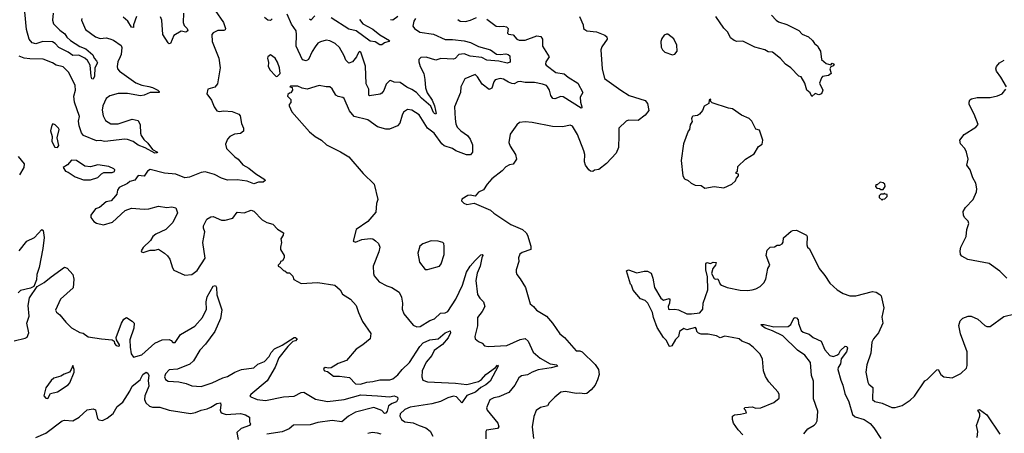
# Model space of a CAD drawing. Extents: x 2293878 to 2522763, y 823964 to 1006972.
# Tile 161 of 256: x 2344099 to 2352372, y 947599 to 951079. Entities that reach past the tile are written whole.
import ezdxf

# ---------------------------------------------------------------- set-up
doc = ezdxf.new("R2010")
doc.units = 0

msp = doc.modelspace()

# ---------------------------------------------------------------- linework, layer by layer
at = {"layer": '0CON20XD'}
for points in [[(2344379.1, 951135), (2344373.8, 951075), (2344382.3, 951045), (2344435, 950991.5), (2344478.8, 950958.8), (2344495, 950932.5), (2344526.9, 950905), (2344603.4, 950853.4), (2344655, 950834.6), (2344712.6, 950782.6), (2344725.4, 950755), (2344745, 950733.3), (2344751.6, 950715), (2344728.7, 950675), (2344727, 950603), (2344715, 950578.8), (2344705, 950580), (2344698.8, 950605), (2344691.1, 950695), (2344668.8, 950735), (2344646.3, 950756.3), (2344595, 950779.5), (2344545, 950777.4), (2344506, 950806), (2344428.7, 950845), (2344398, 950878), (2344375, 950891.6), (2344293.6, 950896.4), (2344235, 950876.2), (2344202.2, 950885), (2344177.5, 950915), (2344155.7, 950995.7), (2344134.2, 951235)], [(2344621.7, 951088.3), (2344618.8, 951075), (2344651.4, 950995), (2344736, 950935), (2344775, 950921.8), (2344825, 950925.4), (2344857.5, 950917.5), (2344886.1, 950906.1), (2344950.3, 950860.3), (2344958, 950845), (2344951.8, 950785), (2344944.1, 950765.9), (2344924.4, 950725), (2344918.1, 950685), (2344920.6, 950665), (2344937.1, 950645), (2345075, 950548.9), (2345125, 950526.7), (2345185, 950518.1), (2345215, 950507.5), (2345260, 950485), (2345270, 950475), (2345270, 950465), (2345195, 950467.5), (2345145.4, 950444.6), (2345115, 950439.1), (2345005, 950457.2), (2344925, 950458.7), (2344855, 950437.5), (2344824.4, 950415), (2344796.9, 950353.1), (2344792.2, 950317.8), (2344798.9, 950268.9), (2344820.2, 950230.2), (2344865, 950201.6), (2344926.3, 950203.7), (2345045, 950241.1), (2345095, 950230), (2345111.1, 950195), (2345113.5, 950125), (2345119.4, 950105), (2345140.7, 950070.7), (2345175, 950040), (2345215.8, 949985.8), (2345257.5, 949965), (2345252.5, 949957.5), (2345235, 949956.7), (2345151.8, 950001.8), (2345095, 950023.5), (2345053.3, 950055), (2345005, 950070.6), (2344983, 950073), (2344815, 950052.9), (2344775, 950061.9), (2344745, 950058.9), (2344635, 950105.6), (2344617.6, 950127.6), (2344599.4, 950185), (2344594.1, 950225.9), (2344600.8, 950265), (2344559.2, 950385), (2344554.6, 950435), (2344567.1, 950485), (2344564.6, 950525), (2344512.9, 950635), (2344465, 950681.9), (2344405, 950697.5), (2344375, 950715.4), (2344295.8, 950745.8), (2344185, 950748.2), (2344136, 950756), (2344095, 950771.1)], [(2345740.8, 951155), (2345810, 951055), (2345827.8, 951005), (2345825.4, 950994.6), (2345815, 950988.1), (2345763, 950987), (2345725, 950968.8), (2345714.5, 950955.5), (2345715.5, 950895), (2345772.2, 950755), (2345783.3, 950675), (2345761.3, 950538.7), (2345738.3, 950511.7), (2345680, 950495), (2345670, 950455), (2345711.2, 950401.2), (2345732, 950345), (2345755, 950311.2), (2345775, 950305.8), (2345815, 950311.4), (2345885, 950306.4), (2345938.8, 950285), (2345950.3, 950270.3), (2345962.9, 950205), (2345980, 950165), (2345978.3, 950141.7), (2345955, 950122.5), (2345905, 950114.5), (2345865, 950095.7), (2345844.4, 950075), (2345828.9, 950031.1), (2345835.8, 949995), (2345907.1, 949925), (2345935, 949904.4), (2345975, 949856.9), (2346025, 949829.1), (2346082.4, 949782.4), (2346160, 949735), (2346162.5, 949725), (2346145, 949713.3), (2346105, 949712.5), (2346065, 949696.7), (2346009.1, 949719.1), (2345925, 949732.3), (2345845, 949729.6), (2345795, 949745.4), (2345736.9, 949776.9), (2345658.1, 949798.1), (2345625, 949794.6), (2345525, 949754.6), (2345485, 949747.7), (2345410.5, 949780.5), (2345315, 949786.7), (2345195, 949820), (2345173.8, 949805), (2345145, 949763.8), (2345095, 949767.1), (2345065, 949730), (2345025, 949717.5), (2345005, 949700), (2344935, 949666.7), (2344921.2, 949645), (2344915, 949610), (2344905, 949597.5)], [(2345080, 951105), (2345056.1, 951036.1), (2345055, 951012.5), (2345037, 951017), (2345006.7, 951066.7), (2344969.3, 951099.3)], [(2345475.8, 951135), (2345472.9, 951055), (2345481.1, 951031.1), (2345505.5, 951005), (2345511.1, 950985), (2345495, 950972.5), (2345455, 950981.4), (2345395, 950945.8), (2345365, 950878.8), (2345355, 950876.2), (2345345, 950883.3), (2345300.6, 950955), (2345292.5, 951075), (2345282.4, 951102.4)], [(2346219.2, 951085), (2346205, 951072.7), (2346185, 951074.7), (2346155, 951096.7)], [(2347425, 951088.5), (2347410, 951065), (2347403.1, 951025), (2347415, 951004.3), (2347460, 950975), (2347575, 950955.9), (2347675, 950911.4), (2347735, 950912.5), (2347835, 950901.8), (2347885.9, 950885.9), (2347955, 950853.8), (2348055.8, 950825.8), (2348105, 950789.7), (2348135, 950785.9), (2348185, 950791.8), (2348204, 950785), (2348217.5, 950775), (2348218.9, 950721.1), (2348195, 950712.1), (2348125, 950730.4), (2348025, 950738), (2347981.2, 950761.2), (2347885, 950771.3), (2347835, 950792.3), (2347790, 950785), (2347758.2, 950751.8), (2347745, 950745.6), (2347636.5, 950753.5), (2347595, 950739.4), (2347515, 950764.2), (2347470, 950760), (2347453.8, 950745), (2347452, 950725), (2347464.3, 950685), (2347494.4, 950625), (2347504.4, 950575), (2347508.5, 950505), (2347523.5, 950463.5), (2347565, 950402), (2347585.2, 950355.2), (2347593.6, 950313.6), (2347599.1, 950290.9), (2347595, 950284.3), (2347585, 950289.4), (2347575, 950299.2), (2347552.7, 950352.7), (2347475, 950418), (2347433.8, 950465), (2347395, 950491.8), (2347350.8, 950510.8), (2347295, 950550.6), (2347245, 950552.9), (2347215, 950566.2), (2347205, 950563.8), (2347177.1, 950535), (2347158.2, 950481.8), (2347140.6, 950459.4), (2347127.5, 950452.5), (2347038.3, 950438.3), (2347033.5, 950445), (2347033.5, 950495), (2347011.3, 950538.7), (2347005, 950687.5), (2346965, 950806.2), (2346955, 950810), (2346945, 950802.5), (2346928, 950765), (2346895.8, 950725), (2346865, 950713.8), (2346838, 950738), (2346825.4, 950775), (2346786.9, 950845), (2346748.7, 950878.7), (2346705, 950900.8), (2346675, 950907.8), (2346625, 950893.1), (2346605, 950880), (2346580.5, 950849.5), (2346555, 950812.5), (2346525, 950744.3), (2346505, 950733.5), (2346475, 950741.1), (2346422.9, 950855), (2346426.1, 950955), (2346421.2, 950985), (2346382.3, 951042.3), (2346346.5, 951125)], [(2348025, 951081.9), (2348103.6, 951023.6), (2348129.3, 951020.7), (2348165, 951025.5), (2348188.7, 951018.7), (2348203.3, 951005), (2348198, 950965), (2348205, 950956.2), (2348245, 950950), (2348275, 950915.7), (2348295, 950907.3), (2348345, 950905.4), (2348445, 950943.5), (2348478, 950938), (2348490.9, 950915), (2348492.2, 950855), (2348546.7, 950765), (2348519.2, 950725), (2348517.1, 950705), (2348522.9, 950695), (2348605, 950635.5), (2348674.3, 950624.3), (2348708.8, 950595), (2348789.5, 950545), (2348830, 950465), (2348808.3, 950428.3), (2348810, 950385), (2348823.8, 950345), (2348823, 950337), (2348815.6, 950334.4), (2348665, 950430.6), (2348645, 950432.2), (2348595, 950411.7), (2348578.7, 950415), (2348561, 950441), (2348549.9, 950485), (2348535, 950514.1), (2348525, 950525.2), (2348490.6, 950535), (2348425, 950550.2), (2348345, 950550.4), (2348305, 950558.1), (2348285, 950555.5), (2348255, 950540.5), (2348235, 950541.8), (2348205, 950552.7), (2348165, 950578.5), (2348135, 950584.5), (2348095, 950573.1), (2348081.8, 950555), (2348066.2, 950503.8), (2348045, 950492.5), (2347985.3, 950535.3), (2347945, 950598), (2347925, 950618.8), (2347839.5, 950580.5), (2347806, 950515), (2347804.2, 950465), (2347751.9, 950345), (2347757.5, 950245), (2347763.2, 950203.2), (2347774.6, 950175), (2347805, 950143.5), (2347862.7, 950105), (2347885, 950072.9), (2347904.6, 950025), (2347904.2, 949965), (2347887.1, 949942.9), (2347852.1, 949942.1), (2347765, 949975.8), (2347735.4, 949995.4), (2347666.4, 950016.4), (2347645, 950033.5), (2347580.5, 950125), (2347525.3, 950165.3), (2347455, 950278.6), (2347395, 950317.5), (2347358, 950322), (2347325, 950300), (2347311.4, 950275), (2347292.4, 950207.6), (2347272.5, 950185), (2347205, 950156.9), (2347176.6, 950156.6), (2347105, 950177.1), (2347023.3, 950235), (2346908, 950265), (2346870.8, 950310.8), (2346824, 950415), (2346814.3, 950424.3), (2346775, 950433.5), (2346755.7, 950445), (2346725, 950498), (2346705, 950514), (2346675, 950512.9), (2346615, 950524.5), (2346515.5, 950495.5), (2346472.7, 950502.7), (2346435, 950520), (2346375, 950520), (2346370, 950515), (2346387.5, 950507.5), (2346392.5, 950485), (2346376.4, 950463.6), (2346365, 950460), (2346351.7, 950448.3), (2346350, 950435), (2346377, 950407), (2346377, 950383), (2346362.5, 950365), (2346362.5, 950355), (2346386.2, 950305), (2346535, 950136.2), (2346581.2, 950095), (2346634, 950065), (2346676.3, 950026.3), (2346795, 949968.1), (2346865, 949925.7), (2346984.2, 949785), (2347077.1, 949695), (2347106.9, 949565), (2347096.8, 949533.2), (2347090.8, 949459.2), (2347025, 949381.2), (2346927.5, 949315), (2346900, 949215), (2346921.7, 949208.3), (2346975, 949230), (2347045, 949239.2), (2347065, 949235.8), (2347089.6, 949219.6), (2347114, 949195), (2347124, 949164), (2347116.9, 949125), (2347068.5, 949005), (2347071.9, 948945), (2347078.6, 948925), (2347120, 948875), (2347185, 948839.5), (2347226, 948825), (2347286.4, 948786.4), (2347306.4, 948745), (2347314.4, 948695), (2347311.9, 948645), (2347327.1, 948605), (2347405, 948510), (2347434.5, 948494.5), (2347465, 948496.9), (2347545, 948548.6), (2347585, 948563.1), (2347635, 948611.5), (2347675, 948612.7), (2347695.5, 948625), (2347765, 948728.6), (2347819.7, 948845), (2347854.4, 948955.6), (2347883.6, 949006.4), (2347927.3, 949052.7), (2347975, 949101.2), (2347985, 949102.5), (2347990, 949095), (2347980.8, 949075), (2347968.2, 949005), (2347942.6, 948947.4), (2347932.9, 948885), (2347946.9, 948766.9), (2347964.4, 948735), (2347995, 948704.2), (2348006.9, 948665), (2347984.2, 948625), (2347944.4, 948575), (2347945.7, 948504.3), (2347923.8, 948415), (2347926.7, 948395), (2347955, 948371.2), (2347985, 948356.7), (2348005.9, 948335.9), (2348035, 948328.6), (2348190.9, 948339.1), (2348305, 948390), (2348347.4, 948397.4), (2348372.5, 948375), (2348413.2, 948283.2), (2348471.1, 948231.1), (2348555, 948183.1), (2348612.5, 948175), (2348616.7, 948165), (2348565, 948149.5), (2348455, 948133.8), (2348403.8, 948115), (2348365, 948092.2), (2348315, 948082.5), (2348294.1, 948065.9), (2348258.2, 948005), (2348207.9, 947942.1), (2348125, 947906.8), (2348081.7, 947898.3), (2348050.2, 947879.8), (2348022.5, 947815), (2348025.8, 947795), (2348115.5, 947685), (2348125.7, 947655), (2348115, 947639.2), (2348021.2, 947625), (2348015.8, 947614.2), (2348015, 947554)], [(2346578.6, 951111.4), (2346544.4, 951074.4), (2346533.9, 951083.9)], [(2346955, 951080.6), (2346983.5, 951045), (2347065, 950998.1), (2347125, 950950.2), (2347207.5, 950905), (2347200, 950895), (2347165, 950882.9), (2347143, 950867), (2347125, 950867.1), (2347085, 950892.9), (2347045, 950898.8), (2346925, 950985.3), (2346865, 951000), (2346715, 951094.7)], [(2347215, 951080.6), (2347235, 951078.9), (2347275, 951107.9)], [(2347780.3, 951080.3), (2347800, 951065), (2347845, 951062.9), (2347886.6, 951073.4), (2347935.9, 951095.9)], [(2348803.8, 951105), (2348833.3, 951035), (2348837.5, 951005), (2348847.5, 950995), (2348865, 950984.2), (2348945, 950977.5), (2349015, 950949.4), (2349033.8, 950935), (2349036.2, 950915), (2348989.5, 950850.5), (2348981.2, 950825), (2348992.5, 950665), (2349014.2, 950585), (2349149.2, 950485), (2349220.2, 950440.2), (2349355, 950398.1), (2349374.3, 950375), (2349385.6, 950315), (2349355.3, 950274.7), (2349295, 950231.4), (2349215.6, 950234.4), (2349195, 950225.6), (2349132, 950165), (2349134.2, 950105), (2349130.9, 950005), (2349111.9, 949955), (2349030, 949870), (2348965, 949817.5), (2348928.3, 949811.7), (2348915, 949802.5), (2348895, 949803.8), (2348880, 949815), (2348854, 949854), (2348844.3, 949884.3), (2348846.7, 949945), (2348840.6, 949975), (2348785, 950113.8), (2348745, 950183.3), (2348725, 950191.2), (2348661.7, 950178.3), (2348575, 950181.2), (2348405, 950213.3), (2348345, 950220), (2348300, 950215), (2348277.5, 950195), (2348220, 950115), (2348208.8, 950045), (2348218.8, 950015), (2348266.2, 949945), (2348273.3, 949905), (2348245, 949862.5), (2348215, 949857.5), (2348185, 949840), (2348153.9, 949806.1), (2348065, 949740), (2348026.7, 949695), (2347995, 949647.5), (2347955, 949627.5), (2347927, 949593), (2347885, 949602.5), (2347865, 949600), (2347815, 949570), (2347810, 949555), (2347830, 949535), (2347855, 949523.3), (2347916.4, 949536.4), (2348055, 949476.7), (2348081.7, 949451.7), (2348225.9, 949355.9), (2348325, 949313.3), (2348355.8, 949285.8), (2348366.9, 949266.9), (2348394.2, 949175), (2348394, 949146), (2348319.7, 949120.3), (2348302.5, 949107.5), (2348290.8, 949075), (2348294, 949045), (2348270, 948975), (2348270, 948955), (2348276.7, 948935), (2348305, 948900), (2348350, 948825), (2348387.7, 948687.7), (2348417.5, 948665), (2348442.5, 948635), (2348524.2, 948584.2), (2348576, 948525), (2348637, 948437), (2348678, 948405), (2348775, 948292.5), (2348805, 948293.3), (2348825, 948283.8), (2348935, 948177.1), (2348962.9, 948135), (2348966.7, 948095), (2348955, 948050), (2348933.1, 948005), (2348900.6, 947965), (2348865, 947935.7), (2348845, 947930.5), (2348805, 947936.5), (2348775, 947933.3), (2348685, 947951.1), (2348645, 947945.8), (2348595.4, 947904.6), (2348548.8, 947855), (2348535, 947830), (2348475, 947816), (2348437.3, 947792.7), (2348418.3, 947741.7), (2348403.9, 947653.9), (2348416.2, 947555)], [(2350415, 951116.2), (2350455, 951075.8), (2350475, 951060.8), (2350545, 951038.8), (2350645, 950988), (2350675, 950956.2), (2350726.7, 950935), (2350761.2, 950905), (2350778, 950878), (2350806.7, 950856.7), (2350807.5, 950845), (2350828.8, 950815), (2350837.5, 950745), (2350875, 950710), (2350915, 950700), (2350925, 950712.5), (2350942.5, 950705), (2350935, 950690), (2350915, 950682.5), (2350906.7, 950665), (2350917.5, 950625), (2350895, 950610), (2350845, 950602), (2350835, 950588.8), (2350820.6, 950545), (2350846.2, 950485), (2350836.1, 950453.9), (2350815, 950446.7), (2350783, 950457), (2350755, 950433.3), (2350742.3, 950462.3), (2350714, 950485), (2350696.2, 950545), (2350665, 950597.5), (2350645, 950602.5), (2350580, 950675), (2350533.3, 950705), (2350491.7, 950751.7), (2350425, 950806.4), (2350389.2, 950809.2), (2350361.2, 950825), (2350275, 950846.6), (2350175, 950899.5), (2350125, 950895.6), (2350103, 950903), (2350072.5, 950925), (2350050, 950975), (2350016.1, 951006.1), (2349949.4, 951105)], [(2349585, 950782.5), (2349605, 950790), (2349622.5, 950815), (2349620, 950865), (2349595, 950917.5), (2349545, 950957.5), (2349533, 950957), (2349515, 950947.5), (2349495, 950920), (2349487.5, 950895), (2349488.3, 950848.3), (2349500, 950825), (2349520, 950805), (2349585, 950782.5)], [(2346255, 950600), (2346265, 950602.5), (2346288.8, 950625), (2346280.8, 950675), (2346265, 950722.5), (2346246.2, 950755), (2346205, 950782.5), (2346185, 950767.5), (2346180, 950755), (2346188.8, 950718.8), (2346188, 950685), (2346204.2, 950654.2), (2346245, 950610), (2346255, 950600)], [(2352391.2, 950515), (2352344.5, 950594.5), (2352306, 950645), (2352300, 950665), (2352306.7, 950685), (2352331.2, 950715), (2352372.6, 950737.4)], [(2352392.5, 948905), (2352335, 948964), (2352245, 949027.8), (2352065, 949060.4), (2352015, 949089.4), (2352003.3, 949105), (2352000.9, 949135), (2352006.9, 949165), (2352051.1, 949255), (2352057.1, 949315), (2352075.8, 949365), (2352070, 949385), (2352038.8, 949415), (2352028.8, 949435), (2352028, 949465), (2352045, 949500), (2352111.2, 949565), (2352138.3, 949631.7), (2352140.8, 949655), (2352134.3, 949704.3), (2352108.3, 949748.3), (2352086.2, 949815), (2352056.2, 949855), (2352070, 949905), (2352055.5, 949965), (2352040, 949995), (2352003.8, 950035), (2351997.8, 950065), (2352035, 950113.1), (2352134.2, 950175), (2352152.7, 950197.3), (2352118.9, 950285), (2352077.5, 950365), (2352076, 950385), (2352083.8, 950405), (2352095.9, 950414.1), (2352145, 950423.1), (2352255, 950425.6), (2352315, 950437.5), (2352355.8, 950454.2), (2352386.2, 950495)], [(2349855, 949662.5), (2349935, 949676.7), (2350015, 949663.8), (2350082.5, 949695), (2350115, 949722.5), (2350123, 949747), (2350140, 949765), (2350138.3, 949778.3), (2350120, 949785), (2350120, 949795), (2350130, 949805), (2350132.5, 949845), (2350197.5, 949905), (2350269.3, 949950.7), (2350307, 950013), (2350337.3, 950032.7), (2350343.8, 950065), (2350315, 950150), (2350285, 950157.5), (2350251.2, 950225), (2350228.8, 950248.8), (2350165, 950276.7), (2350089.5, 950329.5), (2350055, 950333.3), (2349918.3, 950378.3), (2349900, 950395), (2349907, 950403), (2349905, 950410), (2349892.5, 950405), (2349890, 950375), (2349849.3, 950350.7), (2349836.1, 950313.9), (2349812.5, 950285), (2349795, 950272.5), (2349755, 950267.5), (2349748.9, 950261.1), (2349744.4, 950245), (2349748.3, 950221.7), (2349733.3, 950195), (2349727.5, 950155), (2349715, 950140), (2349675.8, 950034.2), (2349657.5, 949895), (2349670, 949765), (2349685, 949740), (2349717, 949727), (2349740, 949705), (2349775, 949687.5), (2349825, 949683.3), (2349855, 949662.5)], [(2344415, 950002.5), (2344428.8, 950021.2), (2344412.5, 950085), (2344430, 950155), (2344425, 950167.5), (2344397.5, 950195), (2344378.3, 950201.7), (2344368.3, 950191.7), (2344357.5, 950145), (2344372.5, 950095), (2344367.5, 950055), (2344395, 950007.5), (2344415, 950002.5)], [(2344085, 949926.7), (2344136.9, 949865), (2344133.3, 949835), (2344096.7, 949775)], [(2344695, 949732.5), (2344755, 949750), (2344785, 949783.3), (2344805, 949792.5), (2344875, 949793.8), (2344895, 949802.5), (2344897.5, 949815), (2344890, 949825), (2344847.5, 949845), (2344755, 949857.1), (2344695, 949840), (2344645, 949847.5), (2344575, 949893.8), (2344535, 949896.2), (2344501.7, 949858.3), (2344463.3, 949835), (2344482.5, 949805), (2344506.1, 949796.1), (2344565, 949756), (2344635, 949732.9), (2344695, 949732.5)], [(2351355, 949650), (2351370, 949675), (2351367.5, 949695), (2351355, 949707.5), (2351328.3, 949711.7), (2351305, 949690), (2351291.7, 949688.3), (2351290, 949675), (2351301.7, 949661.7), (2351325, 949660), (2351335, 949650), (2351355, 949650)], [(2344905, 949597.5), (2344866.1, 949553.9), (2344825, 949546.7), (2344770.7, 949499.3), (2344735, 949486.7), (2344697.5, 949435), (2344696.7, 949415), (2344721.2, 949381.2), (2344745, 949366), (2344802.3, 949352.3), (2344878.8, 949375), (2344985.6, 949474.4), (2345037, 949493), (2345145, 949484.5), (2345185, 949489.1), (2345265, 949511.5), (2345335, 949500), (2345375.9, 949505.9), (2345410, 949495), (2345425.7, 949455), (2345385, 949372.5), (2345326.2, 949315), (2345243.8, 949275), (2345216.2, 949255), (2345198.8, 949221.2), (2345135, 949162.5), (2345120, 949135), (2345122.5, 949125), (2345135, 949120), (2345195, 949140), (2345235, 949140), (2345265, 949148.8), (2345315, 949114), (2345342.1, 949092.1), (2345360.8, 949065), (2345382.3, 948992.3), (2345395, 948972.5), (2345485, 948928.8), (2345545, 948936.7), (2345590.5, 948969.5), (2345656.1, 949073.9), (2345636.7, 949205), (2345653.1, 949293.1), (2345643.1, 949325), (2345644.3, 949345), (2345670.3, 949399.7), (2345705, 949420.6), (2345725, 949424.4), (2345795, 949391.9), (2345825, 949392.9), (2345889.7, 949410.3), (2345925, 949460), (2345985, 949454.2), (2346045, 949477.5), (2346065, 949468.8), (2346135.9, 949395.9), (2346174.1, 949374.1), (2346225, 949357.5), (2346265, 949316.9), (2346315, 949286.7), (2346313.9, 949266.1), (2346292.5, 949235), (2346298.8, 949205), (2346290, 949165), (2346290, 949145), (2346320, 949095), (2346320, 949075), (2346308.3, 949051.7), (2346290, 949045), (2346288.3, 949031.7), (2346270, 949015), (2346270, 949005), (2346288.3, 948998.3), (2346315, 948970), (2346327, 948967), (2346345, 948950), (2346365, 948950), (2346395, 948920), (2346403.6, 948893.6), (2346465, 948860), (2346605, 948869.2), (2346746.5, 948846.5), (2346792.5, 948805), (2346810.3, 948770.3), (2346877.9, 948727.9), (2346926, 948675), (2346945.8, 948615), (2346980.5, 948540.5), (2347049.5, 948439.5), (2347043.8, 948395), (2346983.3, 948345), (2346925, 948306.7), (2346845, 948213.3), (2346775, 948186.2), (2346715, 948150), (2346695, 948146.7), (2346665, 948152.5), (2346653.3, 948145), (2346652.5, 948135), (2346660, 948125), (2346685, 948120), (2346735, 948080), (2346785, 948081.2), (2346869.1, 948069.1), (2346920, 948015), (2346962.4, 948012.4), (2347015, 948031.1), (2347067.5, 948035), (2347125, 948049.6), (2347210.3, 948049.7), (2347235, 948057.1), (2347275, 948090.5), (2347312.8, 948137.2), (2347373.6, 948195), (2347461.3, 948328.7), (2347490.3, 948359.7), (2347545, 948385.3), (2347615.2, 948394.8), (2347675, 948443.3), (2347715, 948462), (2347717.5, 948445), (2347698.7, 948401.3), (2347652.7, 948347.3), (2347582.9, 948295), (2347563.3, 948255), (2347515, 948197.1), (2347480.9, 948125), (2347477.8, 948075), (2347486.8, 948046.8), (2347525, 948032.7), (2347762.2, 948022.2), (2347855, 948010.3), (2347953.1, 948035), (2347978, 948052), (2348015, 948093.9), (2348097.7, 948152.3), (2348115, 948172.5), (2348120, 948165), (2348051.9, 948038.1), (2348015, 948008.2), (2347974.1, 947985.9), (2347927.9, 947945), (2347855, 947918.8), (2347815, 947856), (2347768.5, 947905), (2347745, 947911.9), (2347695, 947898.4), (2347635, 947867.6), (2347561.3, 947848.7), (2347379.6, 947820.4), (2347335, 947799.6), (2347295, 947763.3), (2347292.7, 947745), (2347308.1, 947715), (2347335, 947697.3), (2347405, 947688.8), (2347455.3, 947665.3), (2347512.5, 947645), (2347548.1, 947618.1), (2347571.4, 947575)], [(2351345, 949560), (2351351.7, 949568.3), (2351368.3, 949571.7), (2351388.3, 949591.7), (2351388.3, 949608.3), (2351371.7, 949611.7), (2351365, 949620), (2351358.3, 949611.7), (2351335, 949610), (2351321.7, 949598.3), (2351321.7, 949581.7), (2351345, 949560)], [(2344095.6, 949135), (2344159.2, 949215), (2344223.4, 949246.6), (2344285, 949313.3), (2344295.7, 949305.7), (2344305.7, 949245.7), (2344293.1, 949155), (2344262.2, 948995), (2344242.2, 948935), (2344239.4, 948890.6), (2344217.5, 948835), (2344190, 948820), (2344105, 948800), (2344085, 948782.5)], [(2350175, 947587.5), (2350135, 947627.5), (2350096.7, 947685), (2350087.5, 947715), (2350087.5, 947745), (2350105, 947756.2), (2350155, 947760), (2350205, 947772.5), (2350197.5, 947795), (2350187.5, 947805), (2350193, 947817), (2350255, 947821.2), (2350285, 947811.2), (2350326.1, 947813.9), (2350435, 947857.5), (2350480, 947895), (2350480, 947925), (2350472.5, 947945), (2350395, 948032.5), (2350366.4, 948076.4), (2350350, 948125), (2350340, 948225), (2350319.3, 948269.3), (2350262.5, 948325), (2350225, 948351.2), (2350167.5, 948375), (2350143.3, 948395), (2350085, 948406), (2350025, 948416), (2349985, 948403.3), (2349955, 948420), (2349885, 948433.8), (2349823.9, 948433.9), (2349801.7, 948441.7), (2349787.5, 948455), (2349786.1, 948476.1), (2349778.3, 948488.3), (2349705, 948468.8), (2349678.3, 948481.7), (2349643.3, 948456.7), (2349635.6, 948414.4), (2349610.5, 948389.5), (2349578.8, 948335), (2349565, 948328.8), (2349555, 948333.8), (2349535, 948380), (2349507.5, 948405), (2349455, 948490), (2349423.6, 948573.6), (2349416.7, 948615), (2349376.7, 948695), (2349355, 948717.5), (2349315, 948730), (2349253, 948803), (2349240, 948845), (2349230, 948855), (2349196.7, 948965), (2349215, 948975.8), (2349285, 948950), (2349345, 948962.5), (2349375, 948962.5), (2349405, 948947.5), (2349420, 948905), (2349432.5, 948825), (2349487.5, 948735), (2349508.3, 948718.3), (2349555, 948732.5), (2349562.5, 948725), (2349560, 948695), (2349547.5, 948665), (2349550, 948645), (2349555, 948640), (2349605, 948642.5), (2349635, 948637.5), (2349705, 948603.3), (2349745, 948603.3), (2349815, 948613.3), (2349838.8, 948645), (2349842.5, 948695), (2349880, 948805), (2349878.8, 948915), (2349863.8, 948975), (2349863.3, 949025), (2349873, 949037), (2349905, 949027.5), (2349925, 949040), (2349950, 949035), (2349945, 949012.5), (2349923, 948987), (2349911.2, 948945), (2349935, 948902.5), (2349945, 948896.7), (2349965, 948900), (2349984, 948855), (2349995, 948846.7), (2350045, 948826.7), (2350153.9, 948803.9), (2350215, 948801.2), (2350255, 948806.2), (2350285.8, 948814.2), (2350320, 948835), (2350351.2, 948865), (2350367.5, 948895), (2350386.7, 948985), (2350402.5, 949015), (2350371.2, 949095), (2350379.5, 949140.5), (2350406.1, 949163.9), (2350441.7, 949168.3), (2350465, 949182.5), (2350485, 949183.3), (2350505, 949192.5), (2350513, 949207), (2350517.5, 949245), (2350581.2, 949298.8), (2350595, 949306), (2350625, 949308), (2350710, 949265), (2350716.2, 949255), (2350713.8, 949185), (2350720, 949165), (2350735, 949152.5), (2350817, 948987), (2350865, 948926.7), (2350905, 948862.5), (2350967.5, 948805), (2351017.5, 948775), (2351073.6, 948756.4), (2351125, 948756.7), (2351265, 948791.5), (2351295.4, 948785.4), (2351327.9, 948767.9), (2351338.8, 948755), (2351360.6, 948655), (2351342.4, 948577.6), (2351350.9, 948525), (2351314.6, 948445.4), (2351273.1, 948395), (2351258.1, 948365), (2351252, 948275), (2351216.2, 948175), (2351207.5, 948115), (2351225, 948030), (2351235, 948012.5), (2351267.5, 947985), (2351266.2, 947885), (2351285, 947866.2), (2351345, 947853.3), (2351426.1, 947816.1), (2351455, 947816), (2351515.5, 947834.5), (2351581.3, 947878.7), (2351616.7, 947913.3), (2351705, 948040), (2351725, 948052.5), (2351805, 948133.3), (2351816, 948136), (2351840, 948095), (2351865, 948073.8), (2351935, 948066.7), (2352006, 948104), (2352055, 948146.7), (2352061.2, 948168.8), (2352061.4, 948285), (2352005, 948437.5), (2351990.8, 948505), (2352001.2, 948545), (2352025, 948568.8), (2352070, 948585), (2352095, 948583.8), (2352148.8, 948558.8), (2352210, 948505), (2352225, 948497.5), (2352255, 948497.5), (2352369.3, 948580.7), (2352460, 948605)], [(2347525, 948976.2), (2347545, 948983.8), (2347625, 949004.2), (2347640, 949025), (2347666, 949105), (2347666.7, 949175), (2347662.5, 949195), (2347653.6, 949203.6), (2347615, 949216), (2347555, 949217.5), (2347485, 949193.8), (2347462.5, 949175), (2347444, 949115), (2347458.3, 949038.3), (2347505, 948978.8), (2347525, 948976.2)], [(2344053.1, 948376.9), (2344145, 948398.5), (2344160.9, 948409.1), (2344174.4, 948445), (2344158.5, 948525), (2344177.5, 948585), (2344168.5, 948675), (2344181.3, 948738.7), (2344246.1, 948833.9), (2344305, 948867.5), (2344363.8, 948915), (2344476.2, 948996.2), (2344497.7, 948987.7), (2344546.6, 948936.6), (2344553.1, 948895), (2344547.8, 948822.2), (2344442.6, 948727.4), (2344400, 948635), (2344407.3, 948617.3), (2344436.2, 948595), (2344486, 948535), (2344535, 948488), (2344605, 948447.5), (2344630.7, 948440.7), (2344675, 948411.2), (2344785, 948394), (2344877, 948387), (2344892.5, 948375), (2344896.7, 948355), (2344908.3, 948338.3), (2344927.7, 948332.3), (2344936.7, 948335), (2344938, 948345), (2344912.5, 948385), (2344910, 948405), (2344952.9, 948525), (2344975, 948558.8), (2344995, 948573.3), (2345043.6, 948543.6), (2345060, 948525), (2345057.1, 948485), (2345025.6, 948385), (2345027.1, 948325), (2345036.8, 948266.8), (2345055, 948240), (2345125, 948258.6), (2345235, 948358.5), (2345294.6, 948385.4), (2345355, 948389.4), (2345371.1, 948381.1), (2345385, 948364.2), (2345405, 948364.4), (2345450.5, 948429.5), (2345569.3, 948500.7), (2345635.7, 948575), (2345667.5, 948645), (2345666.4, 948705), (2345675, 948746.2), (2345725, 948837.5), (2345743, 948843), (2345753.8, 948825), (2345755.7, 948765), (2345797.2, 948637.2), (2345787.1, 948565), (2345738.2, 948455), (2345660.9, 948349.1), (2345612.4, 948297.6), (2345560.1, 948209.9), (2345529.1, 948180.9), (2345425, 948139.2), (2345355.7, 948134.3), (2345325, 948101.2), (2345316, 948075), (2345325, 948053.3), (2345345, 948038.8), (2345435, 948032.5), (2345497.3, 948017.3), (2345545, 947998), (2345625, 947994.4), (2345715, 948024.5), (2345805, 948067.3), (2345845, 948077.3), (2345907.5, 948115), (2345962.4, 948137.6), (2346065, 948150), (2346099.5, 948180.5), (2346155.6, 948204.4), (2346194.1, 948245), (2346211.4, 948278.6), (2346239, 948311), (2346305, 948340.5), (2346405, 948406.2), (2346416.7, 948406.7), (2346430, 948395), (2346415, 948377.3), (2346395, 948370.4), (2346350.6, 948329.4), (2346275.3, 948235), (2346244.1, 948155), (2346177.9, 948042.1), (2346040, 947925), (2346033.3, 947915), (2346040, 947905), (2346093.9, 947883.9), (2346165, 947876.1), (2346315, 947905.8), (2346405, 947911.8), (2346465, 947942.2), (2346485, 947944.4), (2346585, 947886.9), (2346685, 947866.1), (2346825, 947883.6), (2346965, 947921.9), (2347105, 947913.8), (2347205, 947906.9), (2347245, 947915.2), (2347272.7, 947902.7), (2347275.9, 947885.9), (2347266.2, 947865), (2347228.7, 947851.3), (2347198.1, 947831.9), (2347187.6, 947785), (2347175, 947767.8), (2347165, 947767.5), (2347141.5, 947791.5), (2347075, 947816.2), (2346921.7, 947778.3), (2346862.5, 947745), (2346805, 947695.5), (2346725, 947706.5), (2346605, 947689.8), (2346540.3, 947669.7), (2346400.8, 947669.2), (2346362.7, 947637.3), (2346305, 947611.1), (2346175, 947593.6)], [(2350689.2, 947595), (2350722.6, 947637.4), (2350775, 947666.9), (2350788.8, 947681.2), (2350799.5, 947705), (2350805.4, 947785), (2350770, 947890), (2350767.8, 948037.8), (2350753.5, 948085), (2350744.5, 948195), (2350695.9, 948255.9), (2350635, 948298.9), (2350510.7, 948420.7), (2350425, 948462.7), (2350362.5, 948485), (2350331.2, 948505), (2350330, 948515), (2350355, 948515.5), (2350435, 948494.3), (2350555, 948496.9), (2350578.6, 948515), (2350605, 948567.5), (2350615, 948572.9), (2350625, 948570), (2350638.9, 948555), (2350643.5, 948523.5), (2350665.8, 948465), (2350681.7, 948451.7), (2350732.4, 948432.4), (2350766.8, 948406.8), (2350834.4, 948374.4), (2350865, 948301.2), (2350905, 948254.4), (2350935, 948246.9), (2350965, 948257.1), (2350981.1, 948268.9), (2350994.7, 948295.3), (2351035, 948331.4), (2351049.1, 948329.1), (2351056.2, 948315), (2351047.6, 948285), (2351001.8, 948225), (2350996.4, 948183.6), (2350976.9, 948153.1), (2350972.6, 948135), (2350997.7, 948047.7), (2351016.9, 948005), (2351031.2, 947935), (2351067.4, 947865), (2351097.4, 947757.4), (2351118.3, 947738.3), (2351195, 947716.4), (2351245, 947681.8), (2351277.1, 947645), (2351335, 947554.6)], [(2344235, 947564.5), (2344319.5, 947600.5), (2344455, 947704), (2344475, 947710), (2344545, 947705.8), (2344598.8, 947735), (2344665, 947797.1), (2344715.7, 947805.7), (2344735.7, 947795.7), (2344752, 947725), (2344762.4, 947712.4), (2344795, 947708.1), (2344835, 947725.7), (2344885, 947766), (2344918.6, 947825), (2344965, 947860.8), (2345025.4, 947955), (2345045, 947997.1), (2345110.7, 948049.3), (2345134.8, 948095.2), (2345162.8, 948112.8), (2345176.4, 948105), (2345184.6, 948085), (2345178.5, 948045), (2345182.9, 947995), (2345150, 947915), (2345146.7, 947885), (2345158.6, 947855), (2345188.2, 947828.2), (2345215, 947818.9), (2345275, 947819.5), (2345354.1, 947794.1), (2345535, 947766.6), (2345576.5, 947773.5), (2345625, 947795.6), (2345675, 947804.4), (2345705, 947819.4), (2345755, 947848.9), (2345785, 947856.2), (2345789.5, 947835), (2345782.8, 947792.8), (2345787.9, 947777.9), (2345799.1, 947769.1), (2345835, 947758.8), (2345955, 947766.5), (2345997.5, 947755), (2346030, 947735), (2346030, 947695), (2346038, 947678), (2346030, 947665), (2345959.7, 947640.3), (2345922.5, 947605), (2345933.8, 947546.2)], [(2344335, 947892.5), (2344357, 947933), (2344415, 947948.8), (2344505, 948008), (2344520, 948025), (2344556.2, 948115), (2344556.7, 948135), (2344545, 948170), (2344532.5, 948135), (2344517.5, 948115), (2344472.1, 948097.9), (2344445, 948080), (2344386.4, 948063.6), (2344363.3, 948045), (2344318.3, 947981.7), (2344302.5, 947915), (2344317.5, 947895), (2344335, 947892.5)], [(2352143.8, 947565), (2352148.9, 947615), (2352138.2, 947665), (2352168.1, 947745), (2352165.6, 947765.6), (2352151.2, 947795), (2352165, 947801.2), (2352226.5, 947755), (2352335, 947593.3)], [(2347135, 947592.2), (2347105, 947601.4), (2347060, 947605), (2347025, 947597.1)]]:
    msp.add_lwpolyline(points, dxfattribs=at)

doc.saveas('drawing.dxf')
